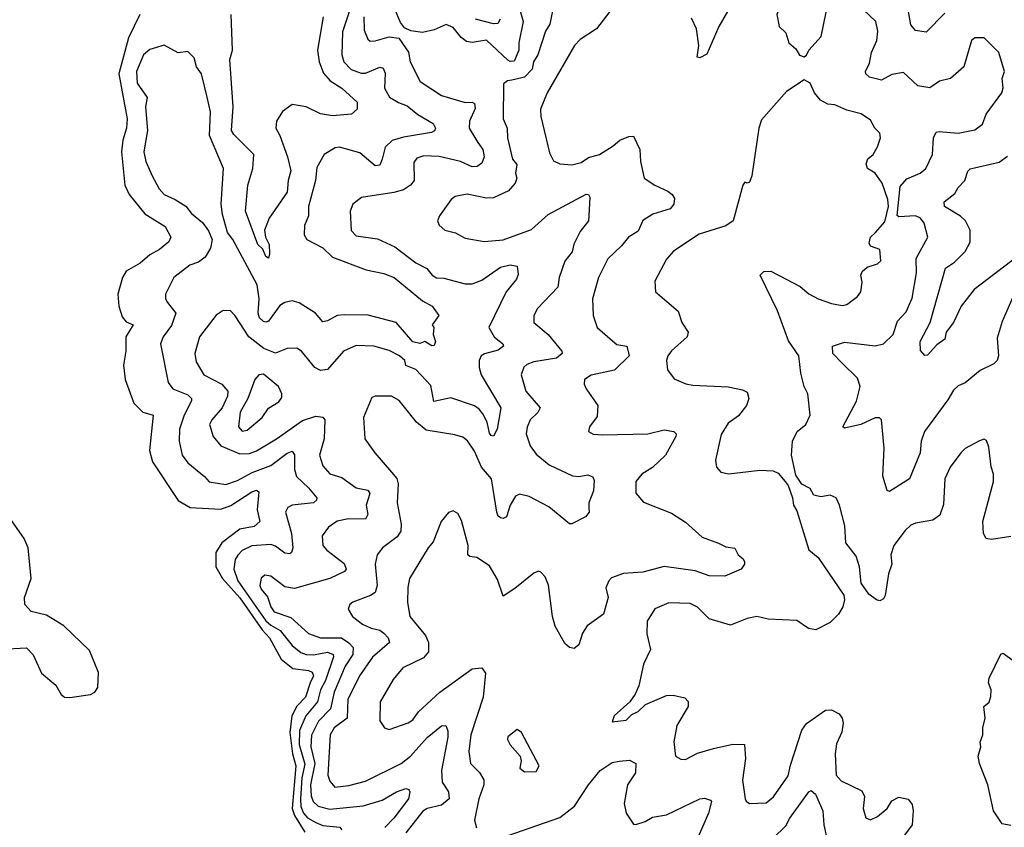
# Model space of a CAD drawing. Extents: x 1954678 to 2060275, y 904822 to 1016299.
# Tile 197 of 256: x 1971066 to 1975220, y 975885 to 979293. Entities that reach past the tile are written whole.
import ezdxf

# ---------------------------------------------------------------- set-up
doc = ezdxf.new("R2010")
doc.units = 0

msp = doc.modelspace()

# ---------------------------------------------------------------- linework, layer by layer
at = {"layer": '0CON20XD'}
for points in [[(1974375, 979136.7), (1974385, 979143.3), (1974395.7, 979164.3), (1974447.3, 979222.7), (1974467.7, 979325), (1974463.5, 979385), (1974447.6, 979457.6), (1974435, 979471.2), (1974405, 979480), (1974385, 979478), (1974365, 979466), (1974275, 979356), (1974260.5, 979315), (1974269.4, 979265), (1974298.2, 979238.2), (1974310.8, 979195), (1974340.3, 979170.3), (1974355, 979143.8), (1974375, 979136.7)], [(1972484.8, 979415), (1972427.3, 979242.7), (1972425.2, 979145), (1972433.7, 979115), (1972463.7, 979083.7), (1972507.1, 979067.1), (1972525, 979067.1), (1972585, 979092.5), (1972599.3, 979089.3), (1972607.7, 979067.7), (1972604.4, 979004.4), (1972626.7, 978966.7), (1972663.5, 978943.5), (1972700.3, 978930.3), (1972745, 978892.7), (1972810, 978855), (1972820.4, 978835), (1972816.4, 978823.6), (1972803.5, 978816.5), (1972685, 978797.3), (1972637.1, 978782.9), (1972608.4, 978755), (1972594.5, 978704.5), (1972585, 978680), (1972565, 978676.2), (1972501.4, 978731.4), (1972415, 978755.4), (1972397, 978753), (1972350, 978725), (1972319.8, 978670.2), (1972313.5, 978615), (1972283.8, 978505), (1972284.6, 978465), (1972267.5, 978425), (1972265.7, 978385), (1972277.5, 978365), (1972345, 978330.4), (1972385, 978291.2), (1972527.6, 978237.6), (1972602.7, 978222.7), (1972645.6, 978205), (1972765, 978106.2), (1972806.5, 978085), (1972833.8, 978045), (1972806.7, 978005), (1972813.3, 977995), (1972810, 977965), (1972819.5, 977935), (1972815, 977918), (1972805, 977917.1), (1972775, 977935.8), (1972753.6, 977926.4), (1972725, 977934), (1972654.2, 978015)], [(1973320, 979365), (1973301.8, 979275), (1973284.7, 979245.3), (1973252.1, 979145), (1973234.2, 979115), (1973227.9, 979085), (1973195, 979050.5), (1973142.2, 979037.8), (1973123.3, 979035), (1973107.3, 979022.7), (1973106.2, 978875), (1973122.5, 978835), (1973124.1, 978795), (1973145.3, 978705.3), (1973162.8, 978682.8), (1973157.7, 978645), (1973162.7, 978625), (1973156.6, 978603.4), (1973128.7, 978571.3), (1973065, 978542.2), (1973035, 978540.7), (1972953.6, 978556.4), (1972903, 978547), (1972885.7, 978534.3), (1972837.5, 978465), (1972829.2, 978445), (1972835, 978426.7), (1972860, 978405), (1972905, 978393.1), (1972945, 978371.9), (1973025, 978357.3), (1973105, 978363.9), (1973225, 978407.4), (1973295, 978470.7), (1973455, 978556.9), (1973466.2, 978555), (1973471.2, 978545), (1973467.1, 978465), (1973465.6, 978445), (1973429.9, 978400.1), (1973403.4, 978346.6), (1973396, 978314), (1973366.2, 978273.8), (1973341.5, 978205), (1973335.6, 978165), (1973250, 978075), (1973235.6, 978045), (1973234.3, 978015), (1973295.4, 977965), (1973352.9, 977895), (1973354.4, 977885), (1973330.8, 977865), (1973235, 977849.3), (1973205, 977838.2), (1973193.4, 977826.6), (1973180.9, 977795), (1973201.1, 977725), (1973261.5, 977655), (1973252.2, 977635), (1973219.4, 977605), (1973206.3, 977573.7), (1973202.1, 977545), (1973218.9, 977495), (1973245, 977459.6), (1973300, 977415), (1973398, 977368), (1973425, 977365.3), (1973462.7, 977372.7), (1973483.9, 977363.9), (1973489.2, 977349.2), (1973486.7, 977305), (1973467.3, 977255), (1973467.6, 977232.4), (1973467.7, 977215), (1973453.5, 977195), (1973395, 977165.5), (1973385, 977165.6), (1973297.8, 977237.8), (1973215, 977280.7), (1973175, 977290.4), (1973157.8, 977282.2), (1973135.6, 977245), (1973120, 977195), (1973105, 977188), (1973095, 977190.8), (1973085, 977198), (1973078.2, 977215), (1973055.9, 977355), (1973013.8, 977405), (1972985, 977472.5), (1972955, 977515.6), (1972935, 977531.1), (1972901.2, 977541.2), (1972781.2, 977561.2), (1972740, 977595), (1972666.6, 977686.6), (1972635, 977704.4), (1972565, 977704.2), (1972551.1, 977698.9), (1972516, 977615), (1972522.5, 977525), (1972564.3, 977465), (1972635, 977384.4), (1972656.6, 977356.6), (1972662.8, 977335), (1972658.2, 977255), (1972674.8, 977165), (1972673.7, 977135), (1972658.8, 977111.2), (1972595.9, 977064.1), (1972574.7, 977035.3), (1972566.2, 976995), (1972574.7, 976905), (1972565, 976876.7), (1972546.2, 976863.8), (1972471.2, 976835), (1972458.8, 976825), (1972452, 976805), (1972470, 976775), (1972512.1, 976742.1), (1972548.6, 976725), (1972585, 976716.5), (1972602.5, 976705), (1972620.8, 976685), (1972626.7, 976665), (1972555, 976602.5), (1972498.8, 976525), (1972450.9, 976425), (1972448, 976345), (1972392.9, 976305), (1972375.3, 976275), (1972366.4, 976105), (1972375, 976079.2), (1972395.5, 976054.5), (1972455, 976061.3), (1972525, 976079.6), (1972675, 976154.7), (1972714.5, 976185.5), (1972785, 976264.7), (1972845, 976312.9), (1972864.3, 976314.3), (1972871.9, 976291.9), (1972871.9, 976265), (1972844.8, 976124.8), (1972848.4, 976075), (1972874.6, 976035), (1972877.9, 976005), (1972845, 975979), (1972785, 975963.8), (1972767.1, 975952.9), (1972695, 975862.5)], [(1974072.9, 979365), (1974015, 979264.2), (1973965, 979147.5), (1973935, 979132), (1973924.2, 979135), (1973930.5, 979185), (1973921, 979255), (1973899.8, 979299.8)], [(1974969, 979321), (1974890, 979240), (1974845, 979248.2), (1974825, 979272), (1974806.5, 979375)], [(1971572.2, 979315), (1971525, 979217.3), (1971484.9, 979065), (1971520, 978875), (1971516.4, 978835), (1971501.3, 978785), (1971495.2, 978735), (1971509.2, 978595), (1971528.5, 978555), (1971594.1, 978474.1), (1971680.1, 978420.1), (1971703.5, 978375), (1971694.7, 978355.3), (1971656.2, 978323.8), (1971615, 978300.4), (1971574.7, 978265.3), (1971515, 978232.2), (1971500, 978205), (1971480.7, 978135), (1971484.7, 978084.7), (1971498.9, 978038.9), (1971515, 978018.5), (1971544, 978005), (1971513.8, 977955), (1971513.2, 977895), (1971504.4, 977835), (1971510.5, 977775), (1971547.1, 977675), (1971585, 977636.7), (1971629.4, 977625), (1971613.8, 977475), (1971626.8, 977426.8), (1971734.4, 977264.4), (1971785, 977234.1), (1971915, 977227.4), (1971956.5, 977243.5), (1972045, 977300.8), (1972065, 977307.5), (1972075, 977301.2), (1972067.5, 977225), (1972079.1, 977175), (1972054.8, 977155.2), (1971995, 977143.3), (1971918.8, 977085), (1971893.9, 977045), (1971893.3, 976985), (1971921.4, 976935), (1971995, 976853.2), (1972088.8, 976718.8), (1972119.5, 976685), (1972169, 976595), (1972218.9, 976555), (1972285, 976546.7), (1972299.9, 976539.9), (1972305.1, 976525), (1972291.6, 976495), (1972271.3, 976435), (1972235, 976396.1), (1972214.2, 976355), (1972206.2, 976285), (1972217.1, 976195), (1972231.1, 976145), (1972216, 975965), (1972225.1, 975935), (1972269.1, 975865)], [(1972518.2, 979305), (1972519.3, 979249.3), (1972535, 979211.2), (1972545, 979203.3), (1972565, 979203.8), (1972625, 979221.5), (1972665.5, 979215.5), (1972706.7, 979156.7), (1972713.2, 979115), (1972755, 979031.9), (1972845, 978973.3), (1972945, 978943.5), (1972975, 978944.6), (1972985, 978938.9), (1972987.8, 978917.8), (1972964, 978865), (1972962.3, 978835), (1972999.1, 978775), (1973019.1, 978745), (1973024.7, 978715), (1973015, 978687.1), (1972996.1, 978673.9), (1972975, 978672.9), (1972925, 978694.8), (1972835, 978716.6), (1972771.2, 978718.8), (1972741.1, 978708.9), (1972729.4, 978690.6), (1972729.7, 978615), (1972714.6, 978595), (1972685, 978575.2), (1972645, 978564.3), (1972507.6, 978542.4), (1972471.4, 978515), (1972460, 978485), (1972465, 978403.3), (1972485, 978381.5), (1972575, 978368.2), (1972648, 978335), (1972737.6, 978267.6), (1972783.9, 978243.9), (1972805.8, 978215.8), (1972825, 978203.8), (1972855, 978201.8), (1972945, 978179.1), (1972975, 978178.5), (1973015, 978193.8), (1973095, 978248.4), (1973135, 978258.2), (1973165, 978252.5), (1973168.3, 978218.3), (1973161.7, 978198.3), (1973118.2, 978145), (1973044.6, 977995), (1973067.5, 977955), (1973104.4, 977925), (1973107.1, 977915), (1973085, 977898.2), (1973026.3, 977883.7), (1973013.3, 977875), (1973003.8, 977855), (1973003.8, 977825), (1973012.7, 977795), (1973095.3, 977655), (1973080.8, 977565), (1973065, 977536), (1973055, 977538), (1973048.6, 977548.6), (1973038.4, 977595), (1973019.6, 977629.6), (1973005, 977649.7), (1972985, 977663.5), (1972885, 977697.5), (1972812.7, 977682.7), (1972800, 977750), (1972737.1, 977817.1), (1972695, 977834.4), (1972690.4, 977855), (1972667.8, 977875), (1972625, 977897.8), (1972560, 977915), (1972485, 977918.5), (1972431.9, 977895), (1972365, 977816.9), (1972335, 977812.5), (1972310.6, 977825), (1972255, 977894.2), (1972235, 977907.5), (1972195, 977905.7), (1972145, 977886.6), (1972095.6, 977905.6), (1972032.5, 977955), (1971975, 978044.2), (1971955, 978064.2), (1971925, 978066), (1971895, 978045.8), (1971825, 977954.4), (1971804.7, 977884.7), (1971809.9, 977849.9), (1971843.1, 977795), (1971918.5, 977755), (1971943.5, 977725), (1971942.4, 977705), (1971920, 977655), (1971876.9, 977605), (1971867.1, 977585), (1971882.7, 977535), (1971915, 977495.4), (1971995, 977461.1), (1972035, 977463.1), (1972065, 977473.2), (1972150, 977525)], [(1971968.8, 978808.8), (1971959.7, 978825), (1971966.3, 978925), (1971951.8, 979125), (1971963.4, 979165), (1971957.8, 979315)], [(1972345.8, 979305), (1972322.2, 979165), (1972329.7, 979115), (1972347.3, 979067.3), (1972375.2, 979035.2), (1972424.4, 979004.4), (1972489.4, 978945), (1972489.2, 978915), (1972465.4, 978894.6), (1972385, 978887.6), (1972335, 978896.4), (1972275, 978925.2), (1972215, 978935.3), (1972175, 978905.4), (1972149.2, 978865), (1972146.8, 978835), (1972163.9, 978805), (1972195.3, 978715), (1972209.5, 978655), (1972198.2, 978615), (1972194.5, 978565), (1972118.8, 978455), (1972098.6, 978405), (1972103.1, 978375), (1972117.8, 978345), (1972120, 978305), (1972115, 978287.5), (1972105, 978293.3), (1972091.4, 978325), (1972070.5, 978345), (1972018.2, 978485), (1972027.8, 978595), (1972049.7, 978665), (1972053.1, 978725), (1971968.8, 978808.8)], [(1973555, 979328.1), (1973499.5, 979255), (1973430.4, 979209.6), (1973407.1, 979185), (1973290.9, 978985), (1973262.7, 978915), (1973264.1, 978884.1), (1973300.9, 978730.9), (1973318.3, 978698.3), (1973345, 978684.4), (1973395, 978681.1), (1973435, 978690.5), (1973465, 978711.2), (1973511.4, 978725), (1973569.6, 978760.4), (1973597.5, 978785), (1973635, 978800.8), (1973655, 978801.4), (1973682.1, 978745), (1973685.4, 978695), (1973700.8, 978625), (1973745, 978594.6), (1973799.5, 978569.5), (1973818.8, 978555), (1973828.3, 978538.3), (1973825.6, 978515), (1973810, 978495), (1973736.9, 978473.1), (1973695, 978446.4), (1973675, 978401.1), (1973633.9, 978376.1), (1973605, 978339.2), (1973546.6, 978283.4), (1973507.1, 978205), (1973482.2, 978115), (1973485.4, 978045.4), (1973502.2, 977995), (1973567.4, 977937.4), (1973585, 977922.2), (1973627.5, 977915), (1973636.9, 977875), (1973575, 977813.9), (1973476.9, 977793.1), (1973448, 977775), (1973447.1, 977755), (1973455.6, 977735), (1973505.4, 977665), (1973501.8, 977618.2), (1973469.2, 977575), (1973466.2, 977555), (1973485, 977543.5), (1973525, 977540.9), (1973715.5, 977545.5), (1973785, 977562.5), (1973826, 977555), (1973835.7, 977545), (1973833.8, 977535), (1973790.4, 977455), (1973735, 977402.9), (1973691.1, 977375), (1973665.6, 977345), (1973664.6, 977294.6), (1973697.6, 977257.6), (1973815, 977210.4), (1973875, 977173.5), (1973945, 977108.9), (1974013.9, 977083.9), (1974045, 977069.2), (1974083, 977063), (1974096.7, 977035), (1974117.7, 977017.7), (1974123.3, 977005), (1974123.3, 976995), (1974110, 976975), (1974040, 976945), (1973975, 976946.4), (1973915, 976966.8), (1973785, 976985.7), (1973695, 976961.6), (1973613.6, 976956.4), (1973562.7, 976937.3), (1973551.1, 976925), (1973539.1, 976895), (1973548.9, 976855), (1973528.5, 976785), (1973459.4, 976735), (1973440, 976705), (1973424.2, 976655), (1973405, 976639.2), (1973385, 976644), (1973365, 976661.4), (1973325, 976734.2), (1973313.3, 976775), (1973297.1, 976907.1), (1973282.1, 976942.1), (1973265, 976961.2), (1973255, 976966), (1973235, 976958), (1973155, 976892.2), (1973105, 976860), (1973081.4, 976931.4), (1973048.3, 976988.3), (1972995, 977023.3), (1972965, 977027.7), (1972956.4, 977035), (1972958.2, 977075), (1972930.3, 977180.3), (1972915, 977208.8), (1972895, 977221.2), (1972875, 977213.3), (1972844.2, 977175), (1972810.4, 977089.6), (1972789.4, 977065), (1972710, 976935), (1972702.8, 976897.2), (1972702.2, 976835), (1972711.4, 976775), (1972778.4, 976695), (1972790.6, 976665), (1972790, 976625), (1972769.8, 976600.2), (1972681.6, 976558.4), (1972641.6, 976508.4), (1972586.9, 976415), (1972585.8, 976335), (1972604.5, 976304.5), (1972625, 976298), (1972705, 976325.4), (1972725, 976339.1), (1972747.7, 976372.3), (1972837.8, 976455), (1972975, 976553.6), (1973015, 976557.5), (1973031.1, 976535), (1973021.7, 976435), (1972968.9, 976275), (1972960.3, 976205), (1972967.1, 976155), (1973006.2, 976116.2), (1973024.1, 976085), (1973023.6, 976065), (1973002.7, 976005), (1972984.4, 975915), (1972992.4, 975882.4)], [(1973175.2, 979335), (1973190, 979285), (1973171, 979195), (1973172.1, 979165), (1973151.3, 979118.7), (1973135, 979116.5), (1973125, 979122), (1973035, 979206.3), (1972975, 979196.3), (1972951.3, 979201.3), (1972928.7, 979218.7), (1972895, 979260.9), (1972865, 979273.2), (1972815, 979250), (1972765, 979238.8), (1972716.7, 979246.7), (1972689.4, 979259.4), (1972671.9, 979281.9), (1972648.1, 979338.1)], [(1975265.7, 978145), (1975210.8, 978019.2), (1975190.2, 977949.8), (1975194.5, 977875), (1975189.4, 977855), (1975175, 977840.9), (1975117.4, 977812.6), (1975055, 977761.4), (1975025, 977747.8), (1975005, 977730), (1974981.5, 977688.5), (1974882.5, 977555), (1974869.3, 977515), (1974865.2, 977464.8), (1974820, 977355), (1974735, 977302), (1974725, 977306.7), (1974706.9, 977366.9), (1974712.4, 977485), (1974701.4, 977605), (1974692.5, 977612.5), (1974675, 977612.9), (1974615, 977584.6), (1974545, 977568.8), (1974538.8, 977575), (1974595.9, 977684.1), (1974611.6, 977745), (1974599.9, 977779.9), (1974534.6, 977845), (1974495.7, 977885), (1974495, 977916.2), (1974545, 977932.2), (1974675, 977917.3), (1974710, 977925), (1974751.2, 977965), (1974769, 978021), (1974805, 978060.6), (1974831.4, 978118.6), (1974849.3, 978225), (1974847.7, 978285), (1974896.5, 978375), (1974881.2, 978435), (1974865.9, 978455.9), (1974845, 978465.2), (1974775, 978461.9), (1974767.3, 978467.3), (1974780.4, 978589.6), (1974808, 978622), (1974864.2, 978645), (1974888.2, 978665), (1974917.3, 978725), (1974921.5, 978795), (1974932, 978818), (1974945, 978821.8), (1975025, 978813.9), (1975095, 978827.8), (1975127.6, 978852.4), (1975143.8, 978895), (1975208.9, 978985), (1975214.5, 979005), (1975210, 979045), (1975220, 979075), (1975197.1, 979155), (1975135, 979216), (1975095, 979216), (1975081.2, 979205), (1975049.5, 979095), (1974992, 979045), (1974945.7, 979034.3), (1974905, 979006), (1974855, 979013.5), (1974795, 979070.6), (1974745, 979062.5), (1974701.3, 979038.7), (1974651.4, 979051.4), (1974636, 979065), (1974634.2, 979075), (1974650.5, 979109.5), (1974659.2, 979155), (1974681.2, 979205), (1974686, 979245), (1974677.1, 979285), (1974626.2, 979335)], [(1973093.2, 979295), (1973082.7, 979277.3), (1973065, 979275.8), (1972989.5, 979295)], [(1972654.2, 978015), (1972536.6, 978046.6), (1972435, 978047.9), (1972405, 978044.7), (1972365, 978021.8), (1972345, 978018.1), (1972314.4, 978055), (1972245, 978098.8), (1972215, 978106.2), (1972185, 978100), (1972162.8, 978087.2), (1972115, 978021.5), (1972105, 978016.5), (1972095, 978019.6), (1972077.1, 978035), (1972072.1, 978055), (1972076.8, 978115), (1972067.2, 978175), (1971965.8, 978365.8), (1971942.9, 978395), (1971921.1, 978471.1), (1971915.3, 978514.7), (1971926.4, 978665), (1971866.3, 978805), (1971870.8, 978905), (1971856.4, 978966.4), (1971832.9, 979065), (1971811.5, 979095), (1971802.4, 979132.4), (1971775, 979158.6), (1971735, 979153.8), (1971675, 979186.4), (1971615, 979166.9), (1971588.2, 979145), (1971558.5, 979075), (1971561.8, 979025), (1971604.3, 978965), (1971596.8, 978925), (1971604.7, 978825), (1971589.5, 978735), (1971598.4, 978695), (1971624.7, 978634.8), (1971655, 978579.1), (1971675, 978555.5), (1971721.4, 978535), (1971766.2, 978506.2), (1971791.1, 978475), (1971837.6, 978437.6), (1971862.8, 978402.8), (1971878.1, 978365), (1971871.2, 978328.8), (1971849.1, 978290.9), (1971819.7, 978270.3), (1971783.2, 978256.8), (1971716.9, 978205), (1971681.4, 978135), (1971680.6, 978115), (1971689.2, 978099.2), (1971724.7, 978055), (1971706.8, 978003.2), (1971671.8, 977955), (1971659.6, 977925), (1971691.9, 977761.9), (1971711.9, 977735), (1971775, 977709.6), (1971790.5, 977695), (1971790.9, 977685), (1971760.3, 977625), (1971740, 977565), (1971738.2, 977515), (1971750.9, 977455), (1971775, 977422.5), (1971845, 977366.2), (1971865, 977342.9), (1971935, 977331.5), (1971985, 977348.3), (1972047, 977383), (1972125, 977412), (1972195, 977464), (1972215, 977472.2), (1972225, 977457.5), (1972225.3, 977395), (1972233.1, 977365), (1972285, 977318.2), (1972319.1, 977275), (1972317.5, 977265), (1972305, 977254.7), (1972215, 977244.6), (1972197.8, 977235), (1972186.9, 977215), (1972212.8, 977125), (1972217.6, 977065), (1972213.1, 977045), (1972205, 977039.1), (1972185, 977042), (1972145, 977071.4), (1972125, 977078.2), (1972045, 977072.7), (1972005, 977053.5), (1971985.8, 977034.2), (1971974.3, 977015), (1971968.7, 976975), (1971986.4, 976925), (1972105, 976756.7), (1972125, 976737.6), (1972165.4, 976715.4), (1972215, 976652.3), (1972252.3, 976622.3), (1972275, 976613.7), (1972305, 976612.4), (1972364.1, 976624.1), (1972388.1, 976615), (1972389.6, 976605), (1972355.7, 976505), (1972334.8, 976465), (1972322.7, 976415), (1972273.8, 976356.2), (1972245.9, 976294.1), (1972244.6, 976234.6), (1972268.8, 976151.2), (1972256.2, 976093.8), (1972250.6, 976005), (1972252.5, 975972.5), (1972262.6, 975945), (1972280.3, 975925), (1972315, 975904.8), (1972345, 975893), (1972416.3, 975886.3), (1972424.4, 975875)], [(1975247.6, 977112.4), (1975165, 977099.1), (1975143.3, 977103.3), (1975131.8, 977125), (1975129.7, 977175), (1975173.5, 977345), (1975174.3, 977375), (1975164.2, 977405.8), (1975155, 977490), (1975145, 977517.5), (1975135, 977522.5), (1975115, 977516.7), (1975055, 977483.8), (1975036, 977465), (1974991.1, 977405), (1974968.9, 977355), (1974962.8, 977247.2), (1974948, 977202), (1974918.3, 977181.7), (1974845, 977168.8), (1974825, 977159.5), (1974801.7, 977138.3), (1974753.8, 977075), (1974741.3, 977035), (1974745.3, 976995), (1974731.3, 976955), (1974717, 976863), (1974710.6, 976849.4), (1974695, 976840.8), (1974680, 976845), (1974648.8, 976868.8), (1974615.7, 976915.7), (1974608.5, 976985), (1974595, 977028.8), (1974550.8, 977085), (1974546.8, 977156.8), (1974524.1, 977244.1), (1974510, 977275), (1974485, 977286.7), (1974445, 977280), (1974416.4, 977286.4), (1974400, 977315), (1974365, 977333.8), (1974340.7, 977370.7), (1974322.5, 977455), (1974326, 977514), (1974346.2, 977555), (1974382, 977585), (1974400.8, 977625), (1974391.4, 977715), (1974375.3, 977745.3), (1974360.9, 977800.9), (1974352.5, 977875), (1974308.6, 977938.6), (1974262.7, 978065), (1974190, 978215), (1974205, 978230), (1974235, 978231.9), (1974357.8, 978167.8), (1974395, 978136.7), (1974435, 978115.6), (1974490, 978095), (1974535, 978087.7), (1974555, 978091.5), (1974600, 978125), (1974614.4, 978145), (1974619.4, 978185), (1974613.8, 978215), (1974619.5, 978230.5), (1974641.7, 978248.3), (1974685, 978262.5), (1974699.2, 978275), (1974694.1, 978324.1), (1974655, 978338), (1974649.5, 978349.5), (1974654.7, 978375), (1974675.9, 978395), (1974715, 978440), (1974730.5, 978505), (1974728.9, 978535), (1974705, 978602.9), (1974675.2, 978645.2), (1974642.7, 978665), (1974637.3, 978685), (1974644.1, 978705.9), (1974665.8, 978725), (1974685, 978756.7), (1974697.5, 978795), (1974694.2, 978814.2), (1974674, 978835), (1974655, 978869.2), (1974616.1, 978896.1), (1974555, 978911.5), (1974505, 978933.3), (1974475, 978937.1), (1974443.6, 978953.6), (1974418.6, 978985), (1974401.2, 979025), (1974375, 979040), (1974300.3, 978989.7), (1974195, 978871.2), (1974183.5, 978835), (1974154.2, 978635), (1974145, 978607.5), (1974135, 978603.3), (1974125, 978607.5), (1974116.7, 978595), (1974076.2, 978445), (1974045, 978424), (1973931.8, 978388.2)], [(1975281.5, 978298.5), (1975092.7, 978155), (1975037.9, 978085), (1975005, 978015.8), (1974974.2, 977975), (1974968.8, 977945), (1974935, 977921.1), (1974895, 977878.1), (1974885, 977875.6), (1974866.7, 977896.7), (1974864.4, 977935), (1974907.3, 978015), (1974970.9, 978245), (1975009.9, 978270.1), (1975055, 978314.6), (1975075.3, 978355), (1975075.7, 978405), (1975055.5, 978445), (1975034.8, 978464.8), (1974966.7, 978505), (1974965.6, 978525), (1975010.4, 978559.6), (1975025, 978585.7), (1975053.5, 978615), (1975066.4, 978653.6), (1975076.1, 978663.9), (1975197.7, 978692.3), (1975232.9, 978717.1)], [(1973931.8, 978388.2), (1973823.7, 978316.3), (1973795, 978282), (1973745, 978190), (1973748.8, 978145), (1973843.3, 978063.3), (1973858.8, 978015), (1973885.3, 977975), (1973881.2, 977955), (1973815, 977895.8), (1973800, 977875), (1973794.4, 977855), (1973798.6, 977815), (1973827, 977777), (1973876.6, 977756.6), (1973905, 977750.6), (1974055, 977744.6), (1974115, 977731.5), (1974135, 977720.8), (1974142.2, 977695), (1974131.9, 977665), (1974098.3, 977621.7), (1974055, 977590), (1974025, 977543.3), (1974000.8, 977435), (1974005.8, 977405), (1974024.4, 977384.4), (1974057.3, 977377.3), (1974187.7, 977392.3), (1974245, 977390), (1974265, 977379.2), (1974294.6, 977344.6), (1974307.2, 977327.2), (1974326, 977275), (1974330, 977245), (1974345, 977220), (1974395, 977056.7), (1974435, 977023.8), (1974542, 976865), (1974546, 976845), (1974538.8, 976815), (1974520, 976785), (1974485, 976750), (1974425, 976718.1), (1974393.6, 976723.6), (1974345, 976757.5), (1974223.4, 976763.4), (1974175, 976774.4), (1974135, 976766.7), (1974065, 976737.9), (1973975, 976764.4), (1973925, 976813.5), (1973895, 976829.5), (1973805, 976833.1), (1973745, 976807.5), (1973713.1, 976755), (1973711.7, 976701.7), (1973727.1, 976635), (1973697.1, 976572.9), (1973678.3, 976481.7), (1973662.7, 976447.3), (1973640, 976415), (1973573.3, 976355), (1973565, 976330), (1973625, 976336.7), (1973648.3, 976361.7), (1973675, 976374), (1973706.4, 976403.6), (1973795, 976441.5), (1973822.6, 976442.6), (1973872.2, 976432.2), (1973885.5, 976415.5), (1973885.6, 976395), (1973838.7, 976315), (1973825.4, 976245.4), (1973832, 976185), (1973855, 976172.5), (1973875, 976170.8), (1973925, 976198.1), (1973992.2, 976217.8), (1974075, 976235.4), (1974123.3, 976235), (1974127.6, 976175), (1974114.5, 976084.5), (1974126.2, 976005), (1974130, 975995), (1974145, 975986.2), (1974215, 975988.8), (1974246.1, 976013.9), (1974308.3, 976101.7), (1974317.3, 976147.3), (1974366.1, 976295), (1974385, 976323.2), (1974465, 976379.2), (1974490.3, 976380.3), (1974523.3, 976363.3), (1974535.9, 976345.9), (1974540.4, 976325), (1974533.6, 976286.4), (1974512.4, 976237.6), (1974505.7, 976195), (1974510.9, 976105), (1974531.9, 976081.9), (1974618.4, 976038.4), (1974629.5, 976015), (1974624.6, 975964.6), (1974635.6, 975925.6), (1974655, 975916.9), (1974685, 975930.4), (1974725.9, 975964.1), (1974745, 975997.1), (1974775, 976012.9), (1974814.2, 976004.2), (1974830.8, 975980.8), (1974835.7, 975955), (1974831.1, 975895), (1974793.7, 975846.3)], [(1972005, 977556.7), (1972025, 977560.8), (1972089.5, 977615), (1972115, 977653.2), (1972158.9, 977681.1), (1972171.5, 977698.5), (1972172.5, 977715), (1972157.6, 977745), (1972095, 977797.1), (1972075, 977794.7), (1972058.2, 977775), (1972028.4, 977695), (1971996.6, 977636.6), (1971989.3, 977575), (1972005, 977556.7)], [(1972150, 977525), (1972258.8, 977601.2), (1972315, 977620.2), (1972345.5, 977615.5), (1972353.2, 977605), (1972349.8, 977525), (1972330.3, 977455), (1972345, 977410), (1972375, 977377.3), (1972425, 977361.8), (1972485, 977318.4), (1972535, 977307.3), (1972543.3, 977293.3), (1972527.5, 977245), (1972534.4, 977205), (1972525, 977185.8), (1972453.4, 977186.6), (1972405, 977176.6), (1972368.5, 977151.5), (1972342.5, 977115), (1972344.5, 977075), (1972361.5, 977055), (1972435, 976997.9), (1972443.5, 976975), (1972435.7, 976965), (1972374.3, 976935.7), (1972225, 976893.5), (1972185, 976899.5), (1972125, 976945.5), (1972100.7, 976949.3), (1972085, 976936.2), (1972078.9, 976905), (1972085, 976889.4), (1972111.9, 976858.1), (1972125.3, 976815), (1972138.9, 976795), (1972210.5, 976770.5), (1972285, 976702.8), (1972335, 976685.2), (1972424, 976684), (1972455, 976664.2), (1972473.4, 976643.4), (1972470.9, 976615), (1972438.6, 976565), (1972392.4, 976455), (1972377.6, 976385), (1972326.4, 976333.6), (1972296.5, 976273.5), (1972294.7, 976225), (1972311.3, 976155), (1972292.7, 976065), (1972295, 976018), (1972304.1, 975994.1), (1972325.5, 975975), (1972375, 975961.5), (1972515, 975976), (1972595, 975999.7), (1972655, 976034.6), (1972695, 976049.1), (1972707.5, 976045), (1972712.2, 976035), (1972705.5, 976005.5), (1972645, 975924.2), (1972606.6, 975885)], [(1971015, 976638.8), (1971095, 976642.7), (1971122.3, 976612.3), (1971158.4, 976535), (1971218.2, 976485), (1971241.3, 976445), (1971254.4, 976434.4), (1971277.5, 976432.5), (1971364.2, 976445.8), (1971383.3, 976455), (1971396.2, 976475), (1971397.9, 976537.9), (1971361.1, 976631.1), (1971251.9, 976735), (1971179.8, 976779.8), (1971115, 976795.5), (1971087.3, 976825), (1971086.9, 976855), (1971114.8, 976935), (1971101.3, 977065), (1971085, 977103.9), (1971006, 977216)], [(1975247.3, 975892.7), (1975210.2, 975900.2), (1975173.6, 975955), (1975149.8, 976065), (1975114.8, 976155), (1975109.1, 976185), (1975120.8, 976225), (1975118.1, 976245), (1975129.7, 976275), (1975129.5, 976305), (1975138.8, 976345), (1975133.5, 976395), (1975156.1, 976413.9), (1975163.4, 976436.6), (1975164.4, 976465), (1975152.9, 976495), (1975156.1, 976515), (1975205, 976616), (1975215, 976620), (1975258.1, 976588.1)], [(1973195, 976119.2), (1973245, 976120), (1973257.5, 976145), (1973182.5, 976285), (1973165, 976297.5), (1973125, 976267.5), (1973123.8, 976255), (1973135, 976232.5), (1973176.7, 976185), (1973181.2, 976165), (1973176, 976135), (1973195, 976119.2)], [(1973095, 975839.4), (1973345, 975926.7), (1973406.8, 975975), (1973465.3, 976065), (1973515.2, 976124.8), (1973565, 976158.1), (1973595.3, 976164.7), (1973638.8, 976168.8), (1973665.8, 976155), (1973664.1, 976115), (1973629.8, 976065), (1973615.3, 975985.3), (1973624.7, 975944.7), (1973655, 975898.8), (1973665, 975896.7), (1973705, 975910), (1973735, 975928.1), (1973795, 975937.1), (1973935, 976005.6), (1973955, 976007.5), (1973979.7, 975999.7), (1973983.8, 975993.8), (1973971.1, 975945), (1973923.8, 975835)], [(1974245, 975839.1), (1974298, 975892), (1974315, 975923.5), (1974395, 976034.3), (1974405, 976040.6), (1974422.5, 976025), (1974454.6, 975954.6), (1974458, 975895), (1974473.5, 975825)]]:
    msp.add_lwpolyline(points, dxfattribs=at)

doc.saveas('drawing.dxf')
